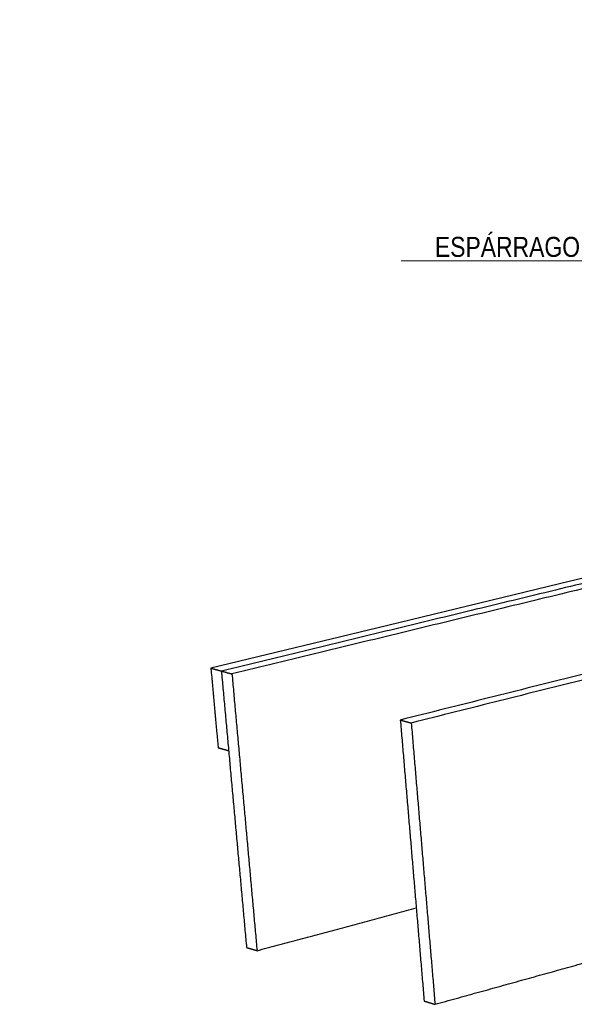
# Model space of a CAD drawing. Header units: millimetres. Extents: x 2538 to 24562, y 4449 to 23795.
# Tile 191 of 256: x 21620 to 21898, y 11506 to 11998. Entities that reach past the tile are written whole.
import ezdxf
from ezdxf import colors
from ezdxf.entities.mleader import LeaderData, LeaderLine
from ezdxf.math import Vec2, Vec3

# ---------------------------------------------------------------- set-up
doc = ezdxf.new("R2010")
doc.units = ezdxf.units.MM
doc.layers.add('HD021_Text', color=2, linetype='Continuous', lineweight=9)
doc.layers.add('Make2D$Visible$Curves', color=7, linetype='Continuous', true_color=0x000000)
doc.styles.add('Arial Narrow', font='ARIALN.TTF')

msp = doc.modelspace()

# ---------------------------------------------------------------- linework, layer by layer
at = {"layer": 'Make2D$Visible$Curves', "color": 7, "lineweight": -3}
msp.add_lwpolyline([(22083.77, 11762.78), (22054.05, 11755.6), (21973.47, 11736.12), (21890.35, 11716.03), (21804.58, 11695.3), (21716.01, 11673.9)], dxfattribs=at)
for points, weights in [([(22045.91, 11751.07), (21888.5, 11712.96), (21721.27, 11672.46)], [712.263618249, 691.355052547, 670.446486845]), ([(22051.21, 11749.79), (21893.79, 11711.6), (21726.55, 11671.02)], [711.541268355, 690.632702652, 669.72413695]), ([(22135.61, 11729.4), (21978.18, 11689.94), (21810.74, 11647.98)], [700.224453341, 679.315887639, 658.407321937]), ([(22141.09, 11728.08), (21983.66, 11688.54), (21816.21, 11646.48)], [699.502103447, 678.593537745, 657.684972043]), ([(21716.01, 11673.9), (21717.83, 11653.99), (21719.64, 11634.14)], [671.168836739, 672.109403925, 673.049971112]), ([(21716.01, 11673.9), (21718.64, 11673.18), (21721.27, 11672.46)], [671.168836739, 670.807661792, 670.446486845]), ([(21721.27, 11672.46), (21727.59, 11603.02), (21733.85, 11534.25)], [670.446486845, 673.7351833, 677.023879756]), ([(21721.27, 11672.46), (21723.91, 11671.74), (21726.55, 11671.02)], [670.446486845, 670.085311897, 669.72413695]), ([(21726.55, 11671.02), (21732.85, 11601.51), (21739.09, 11532.68)], [669.72413695, 673.012833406, 676.301529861]), ([(21810.74, 11647.98), (21816.73, 11577.39), (21822.66, 11507.51)], [658.407321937, 661.696018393, 664.984714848]), ([(21810.74, 11647.98), (21813.47, 11647.23), (21816.21, 11646.48)], [658.407321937, 658.04614699, 657.684972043]), ([(21816.21, 11646.48), (21822.18, 11575.83), (21828.09, 11505.87)], [657.684972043, 660.973668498, 664.262364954]), ([(21719.64, 11634.14), (21722.27, 11633.4), (21724.9, 11632.66)], [673.049971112, 672.688796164, 672.327621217]), ([(21739.09, 11532.68), (21779.19, 11543.43), (21818.72, 11554.04)], [676.301529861, 681.258117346, 686.21470483]), ([(21733.85, 11534.25), (21736.47, 11533.46), (21739.09, 11532.68)], [677.023879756, 676.662704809, 676.301529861]), ([(21828.09, 11505.87), (21869.81, 11517.46), (21910.9, 11528.86)], [664.262364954, 669.412594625, 674.562824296]), ([(21822.66, 11507.51), (21825.38, 11506.69), (21828.09, 11505.87)], [664.984714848, 664.623539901, 664.262364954])]:
    msp.add_rational_spline(points, weights, degree=2, dxfattribs=at)

# ---------------------------------------------------------------- leaders
at = {"layer": 'HD021_Text'}
ml = msp.add_multileader_mtext('Standard', dxfattribs=at)
ml.set_content('TAPA POSTERIOR (OPCIONAL)', color=5, style='Arial Narrow')
ml.set_leader_properties(color=5, linetype='ByLayer', lineweight=15)
ml.build(insert=Vec2(0, 0))
ml.multileader.update_dxf_attribs({"text_left_attachment_type": 6, "text_right_attachment_type": 6, "dogleg_length": 0.1, "arrow_head_size": 10, "scale": 5})
ctx = ml.context
ctx.base_point, ctx.scale, ctx.char_height, ctx.arrow_head_size, ctx.landing_gap_size, ctx.plane_origin = Vec3(22875.1, 11983.96), 5, 10, 10, 15, Vec3(22946.58, 11957.32)
ctx.left_attachment, ctx.right_attachment, ctx.text_align_type = 6, 6, 2
notes = []
notes.append((ctx, [(1, (1, 1, 0), (22865.8, 11983.96), (1, 0), 9.29, [(1, [(22826.31, 11940.85)], 0, [])])]))
ctx.mtext.insert, ctx.mtext.width, ctx.mtext.alignment, ctx.mtext.flow_direction = Vec3(23059.7, 11996.9), 287.8579, 3, 5
ml = msp.add_multileader_mtext('Standard', dxfattribs=at)
ml.set_content('ESPÁRRAGO DE COLGANTEO', color=5, style='Arial Narrow')
ml.set_leader_properties(color=5, linetype='ByLayer', lineweight=15)
ml.build(insert=Vec2(0, 0))
ml.multileader.update_dxf_attribs({"text_left_attachment_type": 6, "text_right_attachment_type": 6, "dogleg_length": 0.1, "arrow_head_size": 10, "scale": 5})
ctx = ml.context
ctx.base_point, ctx.scale, ctx.char_height, ctx.arrow_head_size, ctx.landing_gap_size, ctx.plane_origin = Vec3(21814.43, 11877.5), 5, 10, 10, 15, Vec3(22281.01, 11738.33)
ctx.left_attachment, ctx.right_attachment, ctx.text_align_type = 6, 6, 2
notes.append((ctx, [(0, (1, 1, 0), (22019.1, 11877.5), (-1, 0), 9.29, [(1, [(22085.07, 11832.14)], 0, [])])]))
ctx.mtext.insert, ctx.mtext.alignment, ctx.mtext.flow_direction = Vec3(21994.81, 11889.5), 3, 5
for ctx, leaders in notes:
    for number, flags, end, landing, length, lines in leaders:
        leader = LeaderData()
        leader.index, (leader.has_last_leader_line, leader.has_dogleg_vector, leader.attachment_direction) = number, flags
        leader.last_leader_point, leader.dogleg_vector, leader.dogleg_length = Vec3(end), Vec3(landing), length
        for number, points, colour, breaks in lines:
            line = LeaderLine()
            line.index, line.vertices, line.color, line.breaks = number, Vec3.list(points), colors.encode_raw_color(colour), breaks
            leader.lines.append(line)
        ctx.leaders.append(leader)

doc.saveas('drawing.dxf')
